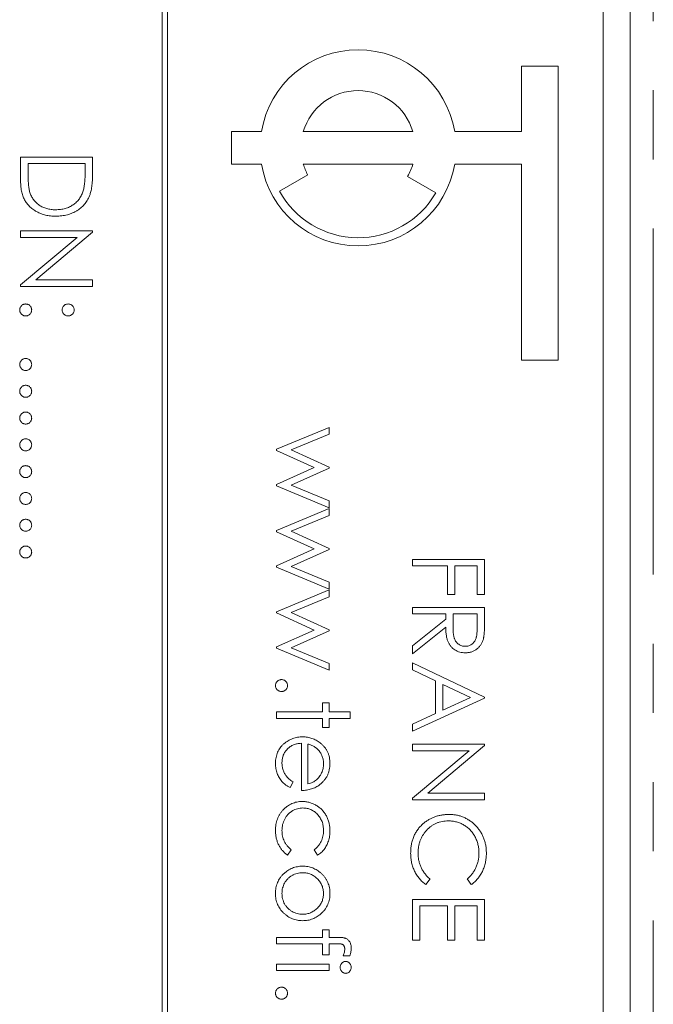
# Model space of a CAD drawing. Header units: millimetres. Extents: x -84 to 512, y -271 to 485.
# Tile 14 of 23: x 96 to 107, y 362 to 380. Entities that reach past the tile are written whole.
import ezdxf

# ---------------------------------------------------------------- set-up
doc = ezdxf.new("R2010")
doc.units = ezdxf.units.MM
doc.linetypes.add('PHANTOM', pattern=[12.7, 6.35, -1.27, 1.27, -1.27, 1.27, -1.27])

msp = doc.modelspace()

# ---------------------------------------------------------------- linework, layer by layer
at = {"color": 7, "linetype": 'Continuous', "lineweight": 15}
for p, q in [((107, 344.39), (107, 412.39)), ((98.4, 404.39), (98.4, 344.39)), ((98.5, 344.39), (98.5, 404.39)), ((106.5, 346.39), (106.5, 402.39)), ((105, 378.89), (105.675, 378.89)), ((105, 377.69), (105, 378.89)), ((105.675, 378.89), (105.675, 373.49)), ((99.675, 377.69), (100.225, 377.69)), ((99.675, 377.09), (99.675, 377.69)), ((100.994, 377.69), (103.006, 377.69)), ((103.775, 377.69), (105, 377.69)), ((95.8, 377.22), (97.123, 377.22)), ((95.8, 376.81), (95.8, 377.22)), ((96.987, 377.102), (95.936, 377.102)), ((95.936, 377.102), (95.936, 376.95)), ((96.987, 377.009), (96.987, 377.102)), ((97.123, 377.22), (97.123, 376.953)), ((100.225, 377.09), (99.675, 377.09)), ((103.006, 377.09), (100.994, 377.09)), ((105, 377.09), (103.775, 377.09)), ((105, 373.49), (105, 377.09)), ((101.074, 376.896), (100.554, 376.596)), ((102.909, 376.865), (103.429, 376.565)), ((95.8, 375.864), (97.123, 375.864)), ((95.8, 375.745), (95.8, 375.864)), ((97.123, 375.839), (96.082, 374.965)), ((97.123, 375.864), (97.123, 375.839)), ((95.8, 374.873), (96.839, 375.745)), ((96.839, 375.745), (95.8, 375.745)), ((96.082, 374.965), (97.123, 374.965)), ((97.123, 374.965), (97.123, 374.846)), ((95.8, 374.846), (95.8, 374.873)), ((97.123, 374.846), (95.8, 374.846)), ((105.675, 373.49), (105, 373.49)), ((100.5, 371.858), (101.467, 372.258)), ((101.467, 372.258), (101.467, 372.131)), ((101.467, 372.131), (100.771, 371.843)), ((100.5, 371.836), (100.5, 371.858)), ((101.195, 371.521), (100.5, 371.836)), ((100.771, 371.843), (101.467, 371.527)), ((100.5, 371.212), (101.195, 371.521)), ((101.467, 371.507), (100.771, 371.198)), ((101.467, 371.527), (101.467, 371.507)), ((100.5, 371.187), (100.5, 371.212)), ((101.467, 370.783), (100.5, 371.187)), ((100.771, 371.198), (101.467, 370.908)), ((100.5, 370.365), (101.467, 370.766)), ((101.467, 370.908), (101.467, 370.783)), ((101.467, 370.766), (101.467, 370.638)), ((101.467, 370.638), (100.771, 370.35)), ((100.5, 370.343), (100.5, 370.365)), ((101.195, 370.028), (100.5, 370.343)), ((100.771, 370.35), (101.467, 370.035)), ((100.5, 369.719), (101.195, 370.028)), ((101.467, 370.015), (100.771, 369.706)), ((101.467, 370.035), (101.467, 370.015)), ((103, 369.833), (104.323, 369.833)), ((103, 369.714), (103, 369.833)), ((104.323, 369.833), (104.323, 369.188)), ((100.5, 369.694), (100.5, 369.719)), ((101.467, 369.29), (100.5, 369.694)), ((100.771, 369.706), (101.467, 369.415)), ((103.644, 369.714), (103, 369.714)), ((103.644, 369.188), (103.644, 369.714)), ((103.78, 369.714), (103.78, 369.188)), ((104.187, 369.714), (103.78, 369.714)), ((104.187, 369.188), (104.187, 369.714)), ((101.467, 369.415), (101.467, 369.29)), ((100.5, 368.873), (101.467, 369.273)), ((101.467, 369.146), (100.771, 368.858)), ((101.467, 369.273), (101.467, 369.146)), ((103.78, 369.188), (103.644, 369.188)), ((104.323, 369.188), (104.187, 369.188)), ((103, 368.832), (103, 368.951)), ((103, 368.951), (104.323, 368.951)), ((104.323, 368.951), (104.323, 368.686)), ((100.5, 368.851), (100.5, 368.873)), ((101.195, 368.535), (100.5, 368.851)), ((100.771, 368.858), (101.467, 368.542)), ((103.611, 368.832), (103, 368.832)), ((103.611, 368.736), (103.611, 368.832)), ((103.746, 368.832), (103.744, 368.59)), ((104.187, 368.832), (103.746, 368.832)), ((104.187, 368.584), (104.187, 368.832)), ((103, 368.25), (103.611, 368.736)), ((103.611, 368.589), (103, 368.103)), ((100.5, 368.227), (101.195, 368.535)), ((101.467, 368.522), (100.771, 368.213)), ((101.467, 368.542), (101.467, 368.522)), ((100.5, 368.202), (100.5, 368.227)), ((100.771, 368.213), (101.467, 367.923)), ((103, 368.103), (103, 368.25)), ((101.467, 367.798), (100.5, 368.202)), ((101.467, 367.923), (101.467, 367.798)), ((103, 367.933), (104.323, 367.306)), ((103, 367.804), (103, 367.933)), ((103.424, 367.603), (103, 367.804)), ((103.424, 367.003), (103.424, 367.603)), ((104.065, 367.299), (103.56, 367.538)), ((103.56, 367.538), (103.56, 367.065)), ((104.323, 367.306), (104.323, 367.289)), ((101.348, 367.204), (101.467, 367.204)), ((101.348, 367.035), (101.348, 367.204)), ((101.467, 367.204), (101.467, 367.035)), ((104.323, 367.289), (103, 366.678)), ((103.56, 367.065), (104.065, 367.299)), ((100.5, 367.035), (101.348, 367.035)), ((100.5, 366.916), (100.5, 367.035)), ((101.467, 367.035), (101.857, 367.035)), ((101.857, 367.035), (101.857, 366.916)), ((103, 366.807), (103.424, 367.003)), ((101.348, 366.916), (100.5, 366.916)), ((101.348, 366.746), (101.348, 366.916)), ((101.467, 366.916), (101.467, 366.746)), ((101.857, 366.916), (101.467, 366.916)), ((103, 366.678), (103, 366.807)), ((101.467, 366.746), (101.348, 366.746)), ((100.958, 365.593), (100.958, 366.458)), ((101.077, 366.445), (101.077, 365.712)), ((103, 366.441), (104.323, 366.441)), ((103, 366.322), (103, 366.441)), ((104.323, 366.416), (103.282, 365.542)), ((104.323, 366.441), (104.323, 366.416)), ((104.039, 366.322), (103, 366.322)), ((103, 365.45), (104.039, 366.322)), ((100.805, 365.749), (100.75, 365.644)), ((103.282, 365.542), (104.323, 365.542)), ((104.323, 365.542), (104.323, 365.423)), ((103, 365.423), (103, 365.45)), ((104.323, 365.423), (103, 365.423)), ((100.771, 364.505), (100.706, 364.406)), ((101.257, 364.406), (101.195, 364.505)), ((103.322, 363.967), (103.244, 363.863)), ((104.08, 363.863), (104.001, 363.967)), ((103, 362.845), (103, 363.592)), ((103, 363.592), (104.323, 363.592)), ((104.323, 363.592), (104.323, 362.845)), ((103.136, 363.473), (103.136, 362.845)), ((103.644, 363.473), (103.136, 363.473)), ((103.644, 362.845), (103.644, 363.473)), ((103.78, 363.473), (103.78, 362.845)), ((104.187, 363.473), (103.78, 363.473)), ((104.187, 362.845), (104.187, 363.473)), ((101.348, 363.032), (101.467, 363.032)), ((101.348, 362.896), (101.348, 363.032)), ((101.467, 363.032), (101.467, 362.896)), ((100.5, 362.896), (101.348, 362.896)), ((100.5, 362.777), (100.5, 362.896)), ((101.467, 362.896), (101.621, 362.896)), ((103.136, 362.845), (103, 362.845)), ((103.78, 362.845), (103.644, 362.845)), ((104.323, 362.845), (104.187, 362.845)), ((101.348, 362.777), (100.5, 362.777)), ((101.348, 362.574), (101.348, 362.777)), ((101.467, 362.777), (101.467, 362.574)), ((101.601, 362.777), (101.467, 362.777)), ((101.467, 362.574), (101.348, 362.574)), ((101.849, 362.557), (101.725, 362.557)), ((100.5, 362.404), (101.467, 362.404)), ((100.5, 362.286), (100.5, 362.404)), ((101.467, 362.286), (100.5, 362.286)), ((101.467, 362.404), (101.467, 362.286))]:
    msp.add_line(p, q, dxfattribs=at)
at = {"color": 8, "linetype": 'PHANTOM', "lineweight": 0}
msp.add_line((107.424, 331.456), (107.424, 412.39), dxfattribs=at)
at = {"color": 7, "linetype": 'Continuous', "lineweight": 15}
for radius, start, end in [(1.8, 9.5941, 170.4059), (1.05, 16.6015, 163.3985), (1.8, 189.5941, 350.4059), (1.05, 196.6015, 208.0808), (1.05, 330, 343.3985), (1.65, 208.7788, 330)]:
    msp.add_arc((102, 377.39), radius, start, end, dxfattribs=at)
for points, knots in [([(95.936, 376.95), (95.936, 376.928), (95.936, 376.886), (95.938, 376.826), (95.94, 376.771), (95.944, 376.721), (95.949, 376.676), (95.954, 376.636), (95.961, 376.602), (95.967, 376.581), (95.969, 376.572)], [0, 0, 0, 0, 0.171901, 0.330628, 0.475549, 0.606746, 0.725024, 0.829742, 0.921323, 1, 1, 1, 1]), ([(96.95, 376.602), (96.953, 376.613), (96.96, 376.637), (96.967, 376.675), (96.973, 376.719), (96.978, 376.767), (96.982, 376.82), (96.985, 376.879), (96.987, 376.942), (96.987, 376.986), (96.987, 377.009)], [0, 0, 0, 0, 0.084319, 0.179285, 0.286583, 0.405111, 0.535593, 0.67819, 0.832976, 1, 1, 1, 1]), ([(97.123, 376.953), (97.123, 376.93), (97.122, 376.885), (97.12, 376.82), (97.117, 376.76), (97.111, 376.705), (97.105, 376.655), (97.097, 376.61), (97.087, 376.57), (97.079, 376.545), (97.075, 376.533)], [0, 0, 0, 0, 0.164289, 0.317406, 0.458844, 0.589367, 0.707831, 0.81577, 0.91288, 1, 1, 1, 1]), ([(96.445, 376.135), (96.428, 376.135), (96.396, 376.136), (96.349, 376.14), (96.303, 376.146), (96.258, 376.155), (96.215, 376.167), (96.173, 376.182), (96.133, 376.199), (96.095, 376.218), (96.059, 376.24), (96.024, 376.263), (95.993, 376.288), (95.964, 376.314), (95.937, 376.342), (95.912, 376.372), (95.891, 376.403), (95.871, 376.436), (95.854, 376.471), (95.839, 376.51), (95.827, 376.552), (95.817, 376.597), (95.809, 376.646), (95.804, 376.698), (95.8, 376.753), (95.8, 376.791), (95.8, 376.81)], [0, 0, 0, 0, 0.046081, 0.090807, 0.134295, 0.177024, 0.218823, 0.260244, 0.30108, 0.341614, 0.381583, 0.42012, 0.458075, 0.494738, 0.531195, 0.566934, 0.602713, 0.638327, 0.674853, 0.713467, 0.754442, 0.797815, 0.843989, 0.893072, 0.944963, 1, 1, 1, 1]), ([(95.969, 376.572), (95.974, 376.56), (95.982, 376.536), (95.997, 376.501), (96.015, 376.469), (96.036, 376.439), (96.059, 376.411), (96.084, 376.385), (96.111, 376.36), (96.141, 376.338), (96.173, 376.318), (96.207, 376.301), (96.242, 376.286), (96.28, 376.274), (96.319, 376.265), (96.359, 376.258), (96.402, 376.254), (96.43, 376.254), (96.445, 376.254)], [0, 0, 0, 0, 0.062415, 0.123338, 0.183125, 0.241783, 0.300579, 0.35968, 0.418882, 0.479531, 0.540851, 0.602303, 0.664463, 0.727806, 0.792895, 0.859672, 0.928464, 1, 1, 1, 1]), ([(96.445, 376.254), (96.46, 376.254), (96.491, 376.254), (96.535, 376.259), (96.578, 376.266), (96.62, 376.276), (96.659, 376.289), (96.697, 376.305), (96.733, 376.324), (96.767, 376.345), (96.799, 376.369), (96.829, 376.396), (96.856, 376.425), (96.88, 376.456), (96.902, 376.489), (96.921, 376.524), (96.937, 376.562), (96.946, 376.589), (96.95, 376.602)], [0, 0, 0, 0, 0.0701512, 0.1378126, 0.2032262, 0.2671741, 0.330024, 0.3917943, 0.4530844, 0.5143339, 0.575, 0.6348655, 0.6941163, 0.7534416, 0.8131258, 0.8740797, 0.936007, 1, 1, 1, 1]), ([(97.075, 376.533), (97.069, 376.518), (97.058, 376.488), (97.036, 376.445), (97.011, 376.404), (96.984, 376.366), (96.953, 376.331), (96.919, 376.298), (96.882, 376.268), (96.842, 376.24), (96.799, 376.215), (96.754, 376.194), (96.708, 376.176), (96.659, 376.161), (96.608, 376.149), (96.555, 376.141), (96.501, 376.136), (96.464, 376.135), (96.445, 376.135)], [0, 0, 0, 0, 0.061545, 0.121694, 0.181155, 0.239875, 0.298702, 0.357647, 0.417605, 0.478494, 0.540407, 0.602345, 0.665004, 0.728559, 0.793651, 0.860534, 0.929236, 1, 1, 1, 1]), ([(95.783, 374.413), (95.783, 374.421), (95.784, 374.435), (95.791, 374.456), (95.801, 374.475), (95.815, 374.492), (95.832, 374.506), (95.851, 374.516), (95.872, 374.522), (95.886, 374.523), (95.893, 374.524)], [0, 0, 0, 0, 0.1277566, 0.2494144, 0.3727965, 0.5001113, 0.6286099, 0.7506434, 0.8737684, 1, 1, 1, 1]), ([(95.893, 374.303), (95.886, 374.304), (95.872, 374.305), (95.851, 374.31), (95.832, 374.321), (95.815, 374.335), (95.801, 374.352), (95.791, 374.371), (95.784, 374.392), (95.783, 374.406), (95.783, 374.413)], [0, 0, 0, 0, 0.126178, 0.248821, 0.37154, 0.499984, 0.627244, 0.749226, 0.872298, 1, 1, 1, 1]), ([(95.893, 374.524), (95.901, 374.523), (95.915, 374.522), (95.936, 374.516), (95.955, 374.506), (95.972, 374.492), (95.986, 374.475), (95.996, 374.456), (96.002, 374.435), (96.003, 374.421), (96.004, 374.413)], [0, 0, 0, 0, 0.129097, 0.252046, 0.373905, 0.501038, 0.628171, 0.751376, 0.872426, 1, 1, 1, 1]), ([(96.004, 374.413), (96.003, 374.406), (96.002, 374.392), (95.996, 374.371), (95.986, 374.352), (95.972, 374.335), (95.955, 374.321), (95.936, 374.31), (95.915, 374.304), (95.901, 374.304), (95.893, 374.303)], [0, 0, 0, 0, 0.127519, 0.249986, 0.371792, 0.49887, 0.625948, 0.748492, 0.870959, 1, 1, 1, 1]), ([(96.563, 374.413), (96.564, 374.421), (96.564, 374.435), (96.571, 374.456), (96.581, 374.475), (96.595, 374.492), (96.612, 374.506), (96.631, 374.516), (96.651, 374.522), (96.666, 374.523), (96.673, 374.524)], [0, 0, 0, 0, 0.127574, 0.248624, 0.371829, 0.498962, 0.626095, 0.747954, 0.870903, 1, 1, 1, 1]), ([(96.673, 374.303), (96.666, 374.304), (96.651, 374.304), (96.63, 374.31), (96.612, 374.321), (96.595, 374.335), (96.581, 374.352), (96.57, 374.371), (96.565, 374.392), (96.564, 374.406), (96.563, 374.413)], [0, 0, 0, 0, 0.129041, 0.251508, 0.374052, 0.50113, 0.628208, 0.750014, 0.872481, 1, 1, 1, 1]), ([(96.673, 374.524), (96.681, 374.523), (96.695, 374.522), (96.716, 374.516), (96.735, 374.506), (96.752, 374.492), (96.766, 374.475), (96.776, 374.456), (96.783, 374.435), (96.783, 374.421), (96.784, 374.413)], [0, 0, 0, 0, 0.126257, 0.249407, 0.371465, 0.498805, 0.627129, 0.750535, 0.872218, 1, 1, 1, 1]), ([(96.784, 374.413), (96.783, 374.406), (96.782, 374.392), (96.777, 374.371), (96.766, 374.352), (96.752, 374.335), (96.735, 374.321), (96.716, 374.31), (96.695, 374.304), (96.681, 374.304), (96.673, 374.303)], [0, 0, 0, 0, 0.127519, 0.249986, 0.371792, 0.49887, 0.625948, 0.748492, 0.870959, 1, 1, 1, 1]), ([(95.783, 373.413), (95.783, 373.42), (95.784, 373.435), (95.791, 373.455), (95.801, 373.474), (95.815, 373.491), (95.832, 373.505), (95.851, 373.515), (95.872, 373.522), (95.886, 373.523), (95.893, 373.523)], [0, 0, 0, 0, 0.1277566, 0.2494144, 0.3727965, 0.5001113, 0.6286099, 0.7506434, 0.8737684, 1, 1, 1, 1]), ([(95.893, 373.523), (95.901, 373.523), (95.915, 373.522), (95.936, 373.515), (95.955, 373.505), (95.972, 373.491), (95.986, 373.474), (95.996, 373.455), (96.002, 373.435), (96.003, 373.42), (96.004, 373.413)], [0, 0, 0, 0, 0.129097, 0.252046, 0.373905, 0.501038, 0.628171, 0.751376, 0.872426, 1, 1, 1, 1]), ([(95.893, 373.303), (95.886, 373.303), (95.872, 373.304), (95.851, 373.31), (95.832, 373.321), (95.815, 373.334), (95.801, 373.351), (95.791, 373.37), (95.784, 373.391), (95.783, 373.405), (95.783, 373.413)], [0, 0, 0, 0, 0.126178, 0.248821, 0.37154, 0.499984, 0.627244, 0.749226, 0.872298, 1, 1, 1, 1]), ([(96.004, 373.413), (96.003, 373.405), (96.002, 373.391), (95.996, 373.37), (95.986, 373.351), (95.972, 373.334), (95.955, 373.32), (95.936, 373.31), (95.915, 373.304), (95.901, 373.303), (95.893, 373.303)], [0, 0, 0, 0, 0.127519, 0.249986, 0.371792, 0.49887, 0.625948, 0.748492, 0.870959, 1, 1, 1, 1]), ([(95.783, 372.921), (95.783, 372.928), (95.784, 372.943), (95.791, 372.963), (95.801, 372.982), (95.815, 372.999), (95.832, 373.013), (95.851, 373.024), (95.872, 373.03), (95.886, 373.031), (95.893, 373.031)], [0, 0, 0, 0, 0.1277566, 0.2494144, 0.3727965, 0.5001113, 0.6286099, 0.7506434, 0.8737684, 1, 1, 1, 1]), ([(95.893, 372.811), (95.886, 372.811), (95.872, 372.812), (95.851, 372.818), (95.832, 372.829), (95.815, 372.842), (95.801, 372.859), (95.791, 372.878), (95.784, 372.899), (95.783, 372.914), (95.783, 372.921)], [0, 0, 0, 0, 0.126178, 0.248821, 0.37154, 0.499984, 0.627244, 0.749226, 0.872298, 1, 1, 1, 1]), ([(95.893, 373.031), (95.901, 373.031), (95.915, 373.03), (95.936, 373.024), (95.955, 373.013), (95.972, 372.999), (95.986, 372.982), (95.996, 372.963), (96.002, 372.943), (96.003, 372.928), (96.004, 372.921)], [0, 0, 0, 0, 0.129097, 0.252046, 0.373905, 0.501038, 0.628171, 0.751376, 0.872426, 1, 1, 1, 1]), ([(96.004, 372.921), (96.003, 372.914), (96.002, 372.899), (95.996, 372.878), (95.986, 372.859), (95.972, 372.842), (95.955, 372.829), (95.936, 372.818), (95.915, 372.812), (95.901, 372.811), (95.893, 372.811)], [0, 0, 0, 0, 0.127519, 0.249986, 0.371792, 0.49887, 0.625948, 0.748492, 0.870959, 1, 1, 1, 1]), ([(95.783, 372.429), (95.783, 372.436), (95.784, 372.451), (95.791, 372.472), (95.801, 372.491), (95.815, 372.508), (95.832, 372.521), (95.851, 372.532), (95.872, 372.538), (95.886, 372.539), (95.893, 372.539)], [0, 0, 0, 0, 0.1277566, 0.2494144, 0.3727965, 0.5001113, 0.6286099, 0.7506434, 0.8737684, 1, 1, 1, 1]), ([(95.893, 372.319), (95.886, 372.319), (95.872, 372.32), (95.851, 372.326), (95.832, 372.337), (95.815, 372.351), (95.801, 372.367), (95.791, 372.386), (95.784, 372.407), (95.783, 372.422), (95.783, 372.429)], [0, 0, 0, 0, 0.126178, 0.248821, 0.37154, 0.499984, 0.627244, 0.749226, 0.872298, 1, 1, 1, 1]), ([(95.893, 372.539), (95.901, 372.539), (95.915, 372.538), (95.936, 372.532), (95.955, 372.521), (95.972, 372.507), (95.986, 372.491), (95.996, 372.472), (96.002, 372.451), (96.003, 372.436), (96.004, 372.429)], [0, 0, 0, 0, 0.129097, 0.252046, 0.373905, 0.501038, 0.628171, 0.751376, 0.872426, 1, 1, 1, 1]), ([(96.004, 372.429), (96.003, 372.422), (96.002, 372.407), (95.996, 372.386), (95.986, 372.367), (95.972, 372.351), (95.955, 372.337), (95.936, 372.326), (95.915, 372.32), (95.901, 372.319), (95.893, 372.319)], [0, 0, 0, 0, 0.127519, 0.249986, 0.371792, 0.49887, 0.625948, 0.748492, 0.870959, 1, 1, 1, 1]), ([(95.783, 371.937), (95.783, 371.945), (95.784, 371.959), (95.791, 371.98), (95.801, 371.999), (95.815, 372.016), (95.832, 372.029), (95.851, 372.04), (95.872, 372.046), (95.886, 372.047), (95.893, 372.047)], [0, 0, 0, 0, 0.1277566, 0.2494144, 0.3727965, 0.5001113, 0.6286099, 0.7506434, 0.8737684, 1, 1, 1, 1]), ([(95.893, 372.047), (95.901, 372.047), (95.915, 372.046), (95.936, 372.04), (95.955, 372.03), (95.972, 372.016), (95.986, 371.999), (95.996, 371.98), (96.002, 371.959), (96.003, 371.945), (96.004, 371.937)], [0, 0, 0, 0, 0.129097, 0.252046, 0.373905, 0.501038, 0.628171, 0.751376, 0.872426, 1, 1, 1, 1]), ([(95.893, 371.827), (95.886, 371.827), (95.872, 371.828), (95.851, 371.834), (95.832, 371.845), (95.815, 371.859), (95.801, 371.876), (95.791, 371.895), (95.784, 371.915), (95.783, 371.93), (95.783, 371.937)], [0, 0, 0, 0, 0.126178, 0.248821, 0.37154, 0.499984, 0.627244, 0.749226, 0.872298, 1, 1, 1, 1]), ([(96.004, 371.937), (96.003, 371.93), (96.002, 371.915), (95.996, 371.895), (95.986, 371.876), (95.972, 371.859), (95.955, 371.845), (95.936, 371.834), (95.915, 371.828), (95.901, 371.827), (95.893, 371.827)], [0, 0, 0, 0, 0.127519, 0.249986, 0.371792, 0.49887, 0.625948, 0.748492, 0.870959, 1, 1, 1, 1]), ([(95.783, 371.445), (95.783, 371.453), (95.784, 371.467), (95.791, 371.488), (95.801, 371.507), (95.815, 371.524), (95.832, 371.538), (95.851, 371.548), (95.872, 371.554), (95.886, 371.555), (95.893, 371.556)], [0, 0, 0, 0, 0.1277566, 0.2494144, 0.3727965, 0.5001113, 0.6286099, 0.7506434, 0.8737684, 1, 1, 1, 1]), ([(95.893, 371.556), (95.901, 371.555), (95.915, 371.554), (95.936, 371.548), (95.955, 371.538), (95.972, 371.524), (95.986, 371.507), (95.996, 371.488), (96.002, 371.467), (96.003, 371.453), (96.004, 371.445)], [0, 0, 0, 0, 0.129097, 0.252046, 0.373905, 0.501038, 0.628171, 0.751376, 0.872426, 1, 1, 1, 1]), ([(95.893, 371.335), (95.886, 371.336), (95.872, 371.336), (95.851, 371.342), (95.832, 371.353), (95.815, 371.367), (95.801, 371.384), (95.791, 371.403), (95.784, 371.423), (95.783, 371.438), (95.783, 371.445)], [0, 0, 0, 0, 0.126178, 0.248821, 0.37154, 0.499984, 0.627244, 0.749226, 0.872298, 1, 1, 1, 1]), ([(96.004, 371.445), (96.003, 371.438), (96.002, 371.424), (95.996, 371.403), (95.986, 371.384), (95.972, 371.367), (95.955, 371.353), (95.936, 371.342), (95.915, 371.336), (95.901, 371.336), (95.893, 371.335)], [0, 0, 0, 0, 0.127519, 0.249986, 0.371792, 0.49887, 0.625948, 0.748492, 0.870959, 1, 1, 1, 1]), ([(95.783, 370.954), (95.783, 370.961), (95.784, 370.975), (95.791, 370.996), (95.801, 371.015), (95.815, 371.032), (95.832, 371.046), (95.851, 371.056), (95.872, 371.063), (95.886, 371.063), (95.893, 371.064)], [0, 0, 0, 0, 0.1277566, 0.2494144, 0.3727965, 0.5001113, 0.6286099, 0.7506434, 0.8737684, 1, 1, 1, 1]), ([(95.893, 370.843), (95.886, 370.844), (95.872, 370.845), (95.851, 370.85), (95.832, 370.861), (95.815, 370.875), (95.801, 370.892), (95.791, 370.911), (95.784, 370.932), (95.783, 370.946), (95.783, 370.954)], [0, 0, 0, 0, 0.126178, 0.248821, 0.37154, 0.499984, 0.627244, 0.749226, 0.872298, 1, 1, 1, 1]), ([(95.893, 371.064), (95.901, 371.063), (95.915, 371.063), (95.936, 371.056), (95.955, 371.046), (95.972, 371.032), (95.986, 371.015), (95.996, 370.996), (96.002, 370.975), (96.003, 370.961), (96.004, 370.954)], [0, 0, 0, 0, 0.129097, 0.252046, 0.373905, 0.501038, 0.628171, 0.751376, 0.872426, 1, 1, 1, 1]), ([(96.004, 370.954), (96.003, 370.946), (96.002, 370.932), (95.996, 370.911), (95.986, 370.892), (95.972, 370.875), (95.955, 370.861), (95.936, 370.85), (95.915, 370.845), (95.901, 370.844), (95.893, 370.843)], [0, 0, 0, 0, 0.127519, 0.249986, 0.371792, 0.49887, 0.625948, 0.748492, 0.870959, 1, 1, 1, 1]), ([(95.783, 370.462), (95.783, 370.469), (95.784, 370.483), (95.791, 370.504), (95.801, 370.523), (95.815, 370.54), (95.832, 370.554), (95.851, 370.564), (95.872, 370.571), (95.886, 370.571), (95.893, 370.572)], [0, 0, 0, 0, 0.1277566, 0.2494144, 0.3727965, 0.5001113, 0.6286099, 0.7506434, 0.8737684, 1, 1, 1, 1]), ([(95.893, 370.572), (95.901, 370.571), (95.915, 370.571), (95.936, 370.564), (95.955, 370.554), (95.972, 370.54), (95.986, 370.523), (95.996, 370.504), (96.002, 370.483), (96.003, 370.469), (96.004, 370.462)], [0, 0, 0, 0, 0.129097, 0.252046, 0.373905, 0.501038, 0.628171, 0.751376, 0.872426, 1, 1, 1, 1]), ([(95.893, 370.351), (95.886, 370.352), (95.872, 370.353), (95.851, 370.359), (95.832, 370.369), (95.815, 370.383), (95.801, 370.4), (95.791, 370.419), (95.784, 370.44), (95.783, 370.454), (95.783, 370.462)], [0, 0, 0, 0, 0.126178, 0.248821, 0.37154, 0.499984, 0.627244, 0.749226, 0.872298, 1, 1, 1, 1]), ([(96.004, 370.462), (96.003, 370.454), (96.002, 370.44), (95.996, 370.419), (95.986, 370.4), (95.972, 370.383), (95.955, 370.369), (95.936, 370.359), (95.915, 370.353), (95.901, 370.352), (95.893, 370.351)], [0, 0, 0, 0, 0.127519, 0.249986, 0.371792, 0.49887, 0.625948, 0.748492, 0.870959, 1, 1, 1, 1]), ([(95.783, 369.97), (95.783, 369.977), (95.784, 369.992), (95.791, 370.012), (95.801, 370.031), (95.815, 370.048), (95.832, 370.062), (95.851, 370.073), (95.872, 370.079), (95.886, 370.08), (95.893, 370.08)], [0, 0, 0, 0, 0.1277566, 0.2494144, 0.3727965, 0.5001113, 0.6286099, 0.7506434, 0.8737684, 1, 1, 1, 1]), ([(95.893, 370.08), (95.901, 370.08), (95.915, 370.079), (95.936, 370.073), (95.955, 370.062), (95.972, 370.048), (95.986, 370.031), (95.996, 370.012), (96.002, 369.992), (96.003, 369.977), (96.004, 369.97)], [0, 0, 0, 0, 0.129097, 0.252046, 0.373905, 0.501038, 0.628171, 0.751376, 0.872426, 1, 1, 1, 1]), ([(95.893, 369.86), (95.886, 369.86), (95.872, 369.861), (95.851, 369.867), (95.832, 369.878), (95.815, 369.891), (95.801, 369.908), (95.791, 369.927), (95.784, 369.948), (95.783, 369.962), (95.783, 369.97)], [0, 0, 0, 0, 0.126178, 0.248821, 0.37154, 0.499984, 0.627244, 0.749226, 0.872298, 1, 1, 1, 1]), ([(96.004, 369.97), (96.003, 369.962), (96.002, 369.948), (95.996, 369.927), (95.986, 369.908), (95.972, 369.891), (95.955, 369.878), (95.936, 369.867), (95.915, 369.861), (95.901, 369.86), (95.893, 369.86)], [0, 0, 0, 0, 0.127519, 0.249986, 0.371792, 0.49887, 0.625948, 0.748492, 0.870959, 1, 1, 1, 1]), ([(103.969, 368.12), (103.952, 368.121), (103.917, 368.122), (103.867, 368.132), (103.821, 368.148), (103.777, 368.171), (103.739, 368.2), (103.704, 368.235), (103.676, 368.276), (103.656, 368.314), (103.643, 368.347), (103.634, 368.375), (103.627, 368.405), (103.621, 368.437), (103.617, 368.472), (103.613, 368.509), (103.611, 368.548), (103.611, 368.575), (103.611, 368.589)], [0, 0, 0, 0, 0.0787802, 0.1537206, 0.2267135, 0.2991912, 0.37119, 0.4430064, 0.5166892, 0.5932172, 0.6338729, 0.6769891, 0.7228995, 0.7719586, 0.8242113, 0.8793787, 0.9379481, 1, 1, 1, 1]), ([(103.744, 368.59), (103.744, 368.579), (103.744, 368.557), (103.746, 368.525), (103.748, 368.496), (103.75, 368.468), (103.754, 368.443), (103.758, 368.421), (103.763, 368.4), (103.77, 368.377), (103.783, 368.35), (103.8, 368.321), (103.822, 368.297), (103.848, 368.276), (103.875, 368.259), (103.905, 368.247), (103.937, 368.24), (103.958, 368.239), (103.969, 368.239)], [0, 0, 0, 0, 0.071668, 0.138913, 0.201185, 0.259124, 0.312255, 0.360682, 0.405086, 0.445102, 0.518778, 0.589462, 0.658462, 0.727283, 0.796322, 0.863175, 0.930949, 1, 1, 1, 1]), ([(103.969, 368.239), (103.98, 368.239), (104.001, 368.24), (104.032, 368.247), (104.061, 368.26), (104.088, 368.277), (104.113, 368.297), (104.134, 368.321), (104.152, 368.348), (104.163, 368.373), (104.17, 368.395), (104.175, 368.415), (104.179, 368.437), (104.182, 368.461), (104.184, 368.488), (104.186, 368.518), (104.187, 368.55), (104.187, 368.573), (104.187, 368.584)], [0, 0, 0, 0, 0.0688143, 0.1363648, 0.2040194, 0.2730637, 0.3429133, 0.4109654, 0.4791688, 0.549308, 0.5876516, 0.6306467, 0.6788788, 0.7319343, 0.7911114, 0.8552832, 0.9250859, 1, 1, 1, 1]), ([(104.323, 368.686), (104.323, 368.669), (104.323, 368.635), (104.322, 368.586), (104.32, 368.542), (104.319, 368.502), (104.316, 368.467), (104.313, 368.436), (104.31, 368.41), (104.306, 368.394), (104.305, 368.387)], [0, 0, 0, 0, 0.176258, 0.338434, 0.484822, 0.617158, 0.734698, 0.837385, 0.926372, 1, 1, 1, 1]), ([(104.305, 368.387), (104.303, 368.377), (104.298, 368.358), (104.288, 368.33), (104.276, 368.304), (104.263, 368.279), (104.247, 368.256), (104.229, 368.234), (104.21, 368.213), (104.188, 368.194), (104.166, 368.176), (104.141, 368.161), (104.116, 368.148), (104.089, 368.138), (104.061, 368.13), (104.031, 368.124), (104.001, 368.121), (103.98, 368.12), (103.969, 368.12)], [0, 0, 0, 0, 0.064217, 0.127064, 0.188745, 0.249132, 0.309453, 0.369827, 0.43065, 0.492352, 0.554072, 0.61569, 0.676798, 0.738439, 0.801317, 0.865185, 0.931641, 1, 1, 1, 1]), ([(100.483, 367.518), (100.483, 367.525), (100.484, 367.54), (100.491, 367.56), (100.501, 367.579), (100.515, 367.596), (100.532, 367.61), (100.551, 367.621), (100.572, 367.627), (100.586, 367.628), (100.593, 367.628)], [0, 0, 0, 0, 0.1277566, 0.2494144, 0.3727965, 0.5001113, 0.6286099, 0.7506434, 0.8737684, 1, 1, 1, 1]), ([(100.593, 367.408), (100.586, 367.408), (100.572, 367.409), (100.551, 367.415), (100.532, 367.426), (100.515, 367.439), (100.501, 367.456), (100.491, 367.475), (100.484, 367.496), (100.483, 367.51), (100.483, 367.518)], [0, 0, 0, 0, 0.126178, 0.248821, 0.37154, 0.499984, 0.627244, 0.749226, 0.872298, 1, 1, 1, 1]), ([(100.593, 367.628), (100.601, 367.628), (100.615, 367.627), (100.636, 367.621), (100.655, 367.61), (100.672, 367.596), (100.686, 367.579), (100.696, 367.56), (100.702, 367.54), (100.703, 367.525), (100.704, 367.518)], [0, 0, 0, 0, 0.129097, 0.252046, 0.373905, 0.501038, 0.628171, 0.751376, 0.872426, 1, 1, 1, 1]), ([(100.704, 367.518), (100.703, 367.51), (100.702, 367.496), (100.696, 367.475), (100.686, 367.456), (100.672, 367.439), (100.655, 367.426), (100.636, 367.415), (100.615, 367.409), (100.601, 367.408), (100.593, 367.408)], [0, 0, 0, 0, 0.127519, 0.249986, 0.371792, 0.49887, 0.625948, 0.748492, 0.870959, 1, 1, 1, 1]), ([(100.483, 366.09), (100.483, 366.109), (100.484, 366.145), (100.492, 366.198), (100.504, 366.247), (100.52, 366.294), (100.542, 366.337), (100.568, 366.378), (100.599, 366.415), (100.635, 366.448), (100.674, 366.478), (100.714, 366.505), (100.755, 366.527), (100.798, 366.545), (100.842, 366.559), (100.887, 366.569), (100.933, 366.575), (100.965, 366.576), (100.981, 366.577)], [0, 0, 0, 0, 0.071579, 0.139629, 0.204797, 0.268135, 0.329814, 0.391301, 0.453434, 0.516552, 0.579631, 0.641119, 0.701294, 0.76081, 0.819932, 0.87892, 0.938983, 1, 1, 1, 1]), ([(100.958, 366.458), (100.945, 366.457), (100.92, 366.456), (100.883, 366.451), (100.849, 366.442), (100.816, 366.431), (100.784, 366.416), (100.755, 366.399), (100.727, 366.378), (100.701, 366.354), (100.678, 366.328), (100.658, 366.301), (100.64, 366.272), (100.626, 366.242), (100.615, 366.209), (100.608, 366.176), (100.603, 366.141), (100.602, 366.117), (100.602, 366.105)], [0, 0, 0, 0, 0.068385, 0.134476, 0.198391, 0.260753, 0.321829, 0.383037, 0.444653, 0.507398, 0.569825, 0.630778, 0.690929, 0.750945, 0.811049, 0.872331, 0.935004, 1, 1, 1, 1]), ([(100.981, 366.577), (100.996, 366.576), (101.025, 366.575), (101.069, 366.57), (101.111, 366.562), (101.152, 366.549), (101.192, 366.534), (101.231, 366.514), (101.268, 366.492), (101.292, 366.474), (101.304, 366.465)], [0, 0, 0, 0, 0.128045, 0.253768, 0.377428, 0.500551, 0.623296, 0.746578, 0.872348, 1, 1, 1, 1]), ([(101.274, 366.33), (101.269, 366.337), (101.257, 366.349), (101.237, 366.367), (101.216, 366.383), (101.192, 366.398), (101.166, 366.411), (101.138, 366.424), (101.108, 366.436), (101.087, 366.442), (101.077, 366.445)], [0, 0, 0, 0, 0.109984, 0.22258, 0.3385, 0.458709, 0.585535, 0.717518, 0.854667, 1, 1, 1, 1]), ([(101.304, 366.465), (101.318, 366.453), (101.346, 366.43), (101.383, 366.39), (101.414, 366.347), (101.44, 366.301), (101.459, 366.251), (101.474, 366.199), (101.482, 366.144), (101.483, 366.107), (101.484, 366.087)], [0, 0, 0, 0, 0.128835, 0.253589, 0.374643, 0.49534, 0.616325, 0.739759, 0.866842, 1, 1, 1, 1]), ([(101.365, 366.081), (101.365, 366.093), (101.364, 366.117), (101.36, 366.151), (101.353, 366.184), (101.343, 366.216), (101.33, 366.247), (101.315, 366.276), (101.296, 366.304), (101.282, 366.322), (101.274, 366.33)], [0, 0, 0, 0, 0.131092, 0.259141, 0.384162, 0.505992, 0.629098, 0.750669, 0.874039, 1, 1, 1, 1]), ([(100.75, 365.644), (100.735, 365.652), (100.706, 365.668), (100.666, 365.697), (100.63, 365.726), (100.599, 365.758), (100.572, 365.792), (100.549, 365.828), (100.529, 365.866), (100.512, 365.906), (100.499, 365.948), (100.49, 365.993), (100.484, 366.041), (100.483, 366.074), (100.483, 366.09)], [0, 0, 0, 0, 0.09337, 0.181661, 0.265874, 0.346355, 0.4246, 0.501903, 0.579992, 0.658443, 0.738672, 0.821894, 0.908801, 1, 1, 1, 1]), ([(100.602, 366.105), (100.602, 366.093), (100.602, 366.07), (100.607, 366.035), (100.614, 366), (100.624, 365.967), (100.636, 365.934), (100.65, 365.904), (100.666, 365.877), (100.684, 365.851), (100.707, 365.826), (100.734, 365.801), (100.767, 365.775), (100.792, 365.758), (100.805, 365.749)], [0, 0, 0, 0, 0.082592, 0.163879, 0.245659, 0.327726, 0.40861, 0.485749, 0.559169, 0.630268, 0.705306, 0.792065, 0.889796, 1, 1, 1, 1]), ([(101.077, 365.712), (101.092, 365.716), (101.123, 365.724), (101.165, 365.742), (101.202, 365.761), (101.234, 365.785), (101.263, 365.811), (101.288, 365.842), (101.311, 365.876), (101.33, 365.914), (101.346, 365.953), (101.357, 365.995), (101.364, 366.038), (101.365, 366.067), (101.365, 366.081)], [0, 0, 0, 0, 0.09624, 0.185231, 0.267501, 0.3444, 0.419595, 0.496891, 0.576638, 0.660268, 0.745387, 0.83004, 0.914474, 1, 1, 1, 1]), ([(101.484, 366.087), (101.483, 366.068), (101.482, 366.029), (101.473, 365.972), (101.458, 365.918), (101.437, 365.868), (101.41, 365.82), (101.377, 365.776), (101.338, 365.735), (101.309, 365.71), (101.293, 365.698)], [0, 0, 0, 0, 0.1320402, 0.2590328, 0.3818798, 0.5022584, 0.6227522, 0.7447426, 0.8701089, 1, 1, 1, 1]), ([(101.293, 365.698), (101.282, 365.69), (101.259, 365.673), (101.222, 365.652), (101.183, 365.634), (101.142, 365.62), (101.099, 365.608), (101.054, 365.599), (101.007, 365.594), (100.974, 365.593), (100.958, 365.593)], [0, 0, 0, 0, 0.1185218, 0.2362548, 0.3561744, 0.4772497, 0.6015399, 0.7296184, 0.8621583, 1, 1, 1, 1]), ([(100.483, 364.858), (100.483, 364.877), (100.484, 364.913), (100.491, 364.967), (100.502, 365.019), (100.518, 365.068), (100.538, 365.114), (100.563, 365.158), (100.592, 365.2), (100.626, 365.239), (100.662, 365.274), (100.701, 365.305), (100.742, 365.331), (100.785, 365.352), (100.83, 365.369), (100.877, 365.381), (100.925, 365.388), (100.959, 365.389), (100.975, 365.389)], [0, 0, 0, 0, 0.069559, 0.136335, 0.201096, 0.26445, 0.327005, 0.389391, 0.451976, 0.51567, 0.578973, 0.640167, 0.69974, 0.758685, 0.81782, 0.876984, 0.937634, 1, 1, 1, 1]), ([(100.975, 365.389), (100.987, 365.389), (101.01, 365.389), (101.043, 365.385), (101.076, 365.38), (101.109, 365.372), (101.141, 365.362), (101.172, 365.35), (101.203, 365.336), (101.232, 365.319), (101.261, 365.301), (101.288, 365.28), (101.314, 365.259), (101.338, 365.235), (101.36, 365.21), (101.381, 365.183), (101.4, 365.155), (101.418, 365.125), (101.433, 365.093), (101.447, 365.061), (101.458, 365.028), (101.467, 364.994), (101.475, 364.959), (101.48, 364.923), (101.483, 364.886), (101.484, 364.861), (101.484, 364.848)], [0, 0, 0, 0, 0.041291, 0.082136, 0.122636, 0.162831, 0.203007, 0.243526, 0.284173, 0.32541, 0.366855, 0.407551, 0.448187, 0.488683, 0.529015, 0.569843, 0.61137, 0.653238, 0.695446, 0.737751, 0.780043, 0.822807, 0.865978, 0.909595, 0.954231, 1, 1, 1, 1]), ([(100.986, 365.271), (100.969, 365.27), (100.935, 365.269), (100.886, 365.258), (100.838, 365.241), (100.792, 365.218), (100.749, 365.188), (100.711, 365.153), (100.678, 365.113), (100.651, 365.068), (100.629, 365.019), (100.613, 364.968), (100.604, 364.913), (100.602, 364.875), (100.602, 364.856)], [0, 0, 0, 0, 0.080525, 0.159965, 0.240321, 0.322529, 0.405024, 0.486597, 0.567865, 0.651333, 0.736238, 0.821529, 0.909005, 1, 1, 1, 1]), ([(101.365, 364.857), (101.365, 364.871), (101.364, 364.9), (101.359, 364.942), (101.35, 364.982), (101.338, 365.02), (101.322, 365.056), (101.303, 365.09), (101.281, 365.123), (101.255, 365.153), (101.227, 365.181), (101.197, 365.205), (101.165, 365.225), (101.132, 365.242), (101.098, 365.255), (101.062, 365.264), (101.024, 365.27), (100.999, 365.27), (100.986, 365.271)], [0, 0, 0, 0, 0.069522, 0.136921, 0.201969, 0.265462, 0.328248, 0.390817, 0.45355, 0.517542, 0.580738, 0.641922, 0.701597, 0.760313, 0.818757, 0.877718, 0.938094, 1, 1, 1, 1]), ([(103.197, 364.984), (103.214, 364.998), (103.247, 365.024), (103.3, 365.058), (103.355, 365.087), (103.413, 365.111), (103.473, 365.129), (103.536, 365.142), (103.602, 365.15), (103.647, 365.151), (103.669, 365.152)], [0, 0, 0, 0, 0.124329, 0.247156, 0.36878, 0.490734, 0.613614, 0.738958, 0.867311, 1, 1, 1, 1]), ([(103.669, 365.152), (103.693, 365.151), (103.74, 365.15), (103.808, 365.14), (103.874, 365.125), (103.937, 365.102), (103.997, 365.074), (104.054, 365.038), (104.109, 364.997), (104.159, 364.95), (104.205, 364.898), (104.246, 364.842), (104.28, 364.783), (104.308, 364.72), (104.33, 364.655), (104.346, 364.586), (104.355, 364.514), (104.356, 364.465), (104.357, 364.44)], [0, 0, 0, 0, 0.064558, 0.127014, 0.187955, 0.248014, 0.307748, 0.368235, 0.42947, 0.492743, 0.556258, 0.618217, 0.679655, 0.741246, 0.803415, 0.866815, 0.932328, 1, 1, 1, 1]), ([(102.966, 364.438), (102.966, 364.453), (102.966, 364.481), (102.97, 364.522), (102.974, 364.563), (102.98, 364.602), (102.988, 364.64), (102.998, 364.677), (103.01, 364.713), (103.024, 364.748), (103.039, 364.781), (103.056, 364.814), (103.075, 364.845), (103.096, 364.875), (103.119, 364.904), (103.143, 364.932), (103.169, 364.959), (103.188, 364.976), (103.197, 364.984)], [0, 0, 0, 0, 0.069663, 0.13775, 0.203917, 0.26878, 0.332414, 0.394754, 0.45618, 0.516996, 0.577396, 0.637198, 0.696999, 0.756756, 0.816554, 0.876948, 0.938132, 1, 1, 1, 1]), ([(103.66, 365.033), (103.641, 365.033), (103.602, 365.032), (103.546, 365.023), (103.492, 365.011), (103.441, 364.992), (103.392, 364.968), (103.346, 364.939), (103.302, 364.905), (103.261, 364.865), (103.224, 364.822), (103.191, 364.775), (103.163, 364.726), (103.141, 364.674), (103.123, 364.619), (103.111, 364.562), (103.103, 364.501), (103.102, 364.46), (103.102, 364.439)], [0, 0, 0, 0, 0.064323, 0.12629, 0.186726, 0.246146, 0.305576, 0.365429, 0.426326, 0.48884, 0.551725, 0.613919, 0.675484, 0.737334, 0.800229, 0.864502, 0.931041, 1, 1, 1, 1]), ([(104.221, 364.447), (104.221, 364.461), (104.221, 364.487), (104.217, 364.526), (104.211, 364.565), (104.203, 364.602), (104.192, 364.639), (104.179, 364.676), (104.164, 364.711), (104.147, 364.746), (104.127, 364.779), (104.106, 364.81), (104.083, 364.84), (104.059, 364.867), (104.033, 364.893), (104.005, 364.917), (103.975, 364.938), (103.945, 364.958), (103.913, 364.976), (103.879, 364.991), (103.845, 365.004), (103.81, 365.015), (103.774, 365.023), (103.737, 365.029), (103.699, 365.033), (103.673, 365.033), (103.66, 365.033)], [0, 0, 0, 0, 0.043955, 0.087502, 0.130463, 0.172752, 0.215403, 0.25765, 0.300153, 0.343121, 0.385925, 0.427686, 0.468818, 0.509492, 0.549883, 0.58998, 0.630405, 0.670869, 0.711384, 0.751627, 0.791776, 0.832459, 0.873319, 0.914543, 0.956924, 1, 1, 1, 1]), ([(100.706, 364.406), (100.698, 364.412), (100.68, 364.423), (100.656, 364.443), (100.633, 364.464), (100.612, 364.487), (100.592, 364.511), (100.574, 364.537), (100.557, 364.563), (100.541, 364.592), (100.527, 364.622), (100.516, 364.652), (100.505, 364.684), (100.497, 364.717), (100.491, 364.751), (100.487, 364.786), (100.483, 364.821), (100.483, 364.846), (100.483, 364.858)], [0, 0, 0, 0, 0.059633, 0.119069, 0.178197, 0.236957, 0.295932, 0.355856, 0.416473, 0.477742, 0.539903, 0.602538, 0.665422, 0.729765, 0.794829, 0.861827, 0.930011, 1, 1, 1, 1]), ([(100.602, 364.856), (100.602, 364.839), (100.603, 364.804), (100.611, 364.754), (100.625, 364.706), (100.643, 364.66), (100.667, 364.617), (100.697, 364.577), (100.731, 364.539), (100.758, 364.516), (100.771, 364.505)], [0, 0, 0, 0, 0.129981, 0.255447, 0.377298, 0.498442, 0.619372, 0.741857, 0.868564, 1, 1, 1, 1]), ([(101.195, 364.505), (101.209, 364.516), (101.236, 364.537), (101.27, 364.575), (101.3, 364.614), (101.324, 364.657), (101.342, 364.703), (101.355, 364.752), (101.364, 364.803), (101.365, 364.839), (101.365, 364.857)], [0, 0, 0, 0, 0.128324, 0.252584, 0.373506, 0.493364, 0.614609, 0.73847, 0.865995, 1, 1, 1, 1]), ([(101.484, 364.848), (101.483, 364.832), (101.483, 364.801), (101.477, 364.754), (101.468, 364.708), (101.455, 364.663), (101.439, 364.621), (101.421, 364.581), (101.401, 364.544), (101.378, 364.511), (101.353, 364.481), (101.324, 364.453), (101.292, 364.428), (101.269, 364.413), (101.257, 364.406)], [0, 0, 0, 0, 0.091269, 0.182081, 0.27191, 0.362049, 0.450066, 0.533976, 0.613602, 0.690198, 0.765413, 0.841437, 0.919733, 1, 1, 1, 1]), ([(103.244, 363.863), (103.233, 363.871), (103.211, 363.888), (103.181, 363.915), (103.152, 363.943), (103.126, 363.974), (103.101, 364.005), (103.078, 364.038), (103.057, 364.073), (103.038, 364.109), (103.021, 364.146), (103.007, 364.185), (102.994, 364.224), (102.984, 364.265), (102.976, 364.307), (102.97, 364.35), (102.967, 364.394), (102.966, 364.423), (102.966, 364.438)], [0, 0, 0, 0, 0.061674, 0.123053, 0.183475, 0.243727, 0.304279, 0.364863, 0.425946, 0.487391, 0.54922, 0.611144, 0.673529, 0.736961, 0.800785, 0.866013, 0.932101, 1, 1, 1, 1]), ([(103.102, 364.439), (103.102, 364.416), (103.104, 364.371), (103.114, 364.304), (103.132, 364.24), (103.156, 364.179), (103.187, 364.121), (103.225, 364.066), (103.27, 364.014), (103.305, 363.983), (103.322, 363.967)], [0, 0, 0, 0, 0.128515, 0.252949, 0.374755, 0.49594, 0.617181, 0.740909, 0.867811, 1, 1, 1, 1]), ([(104.001, 363.967), (104.009, 363.974), (104.027, 363.989), (104.052, 364.013), (104.075, 364.037), (104.096, 364.063), (104.116, 364.09), (104.134, 364.118), (104.15, 364.147), (104.17, 364.188), (104.191, 364.24), (104.208, 364.307), (104.219, 364.376), (104.221, 364.423), (104.221, 364.447)], [0, 0, 0, 0, 0.063163, 0.125475, 0.187121, 0.248294, 0.309295, 0.36985, 0.430973, 0.492456, 0.616148, 0.740844, 0.868183, 1, 1, 1, 1]), ([(104.357, 364.44), (104.357, 364.425), (104.356, 364.395), (104.353, 364.35), (104.347, 364.307), (104.339, 364.265), (104.329, 364.224), (104.316, 364.184), (104.301, 364.145), (104.284, 364.107), (104.265, 364.071), (104.244, 364.036), (104.222, 364.003), (104.197, 363.971), (104.171, 363.942), (104.142, 363.913), (104.112, 363.887), (104.091, 363.871), (104.08, 363.863)], [0, 0, 0, 0, 0.068548, 0.135683, 0.201215, 0.265682, 0.329267, 0.392395, 0.45507, 0.517127, 0.57879, 0.63974, 0.700192, 0.759806, 0.819628, 0.879355, 0.939512, 1, 1, 1, 1]), ([(100.483, 363.701), (100.483, 363.719), (100.484, 363.755), (100.491, 363.806), (100.503, 363.855), (100.52, 363.902), (100.54, 363.946), (100.566, 363.988), (100.597, 364.027), (100.632, 364.063), (100.67, 364.095), (100.709, 364.124), (100.751, 364.148), (100.794, 364.168), (100.838, 364.183), (100.884, 364.194), (100.932, 364.201), (100.964, 364.202), (100.981, 364.202)], [0, 0, 0, 0, 0.068742, 0.134635, 0.198324, 0.260825, 0.322714, 0.384555, 0.446913, 0.510958, 0.574931, 0.636685, 0.697483, 0.757134, 0.816966, 0.876818, 0.937663, 1, 1, 1, 1]), ([(100.98, 364.083), (100.963, 364.083), (100.929, 364.082), (100.88, 364.072), (100.833, 364.055), (100.787, 364.033), (100.745, 364.005), (100.708, 363.973), (100.676, 363.935), (100.649, 363.894), (100.628, 363.849), (100.613, 363.802), (100.603, 363.753), (100.602, 363.719), (100.602, 363.702)], [0, 0, 0, 0, 0.084733, 0.168179, 0.251488, 0.335841, 0.419834, 0.502345, 0.583649, 0.665931, 0.748717, 0.831047, 0.91441, 1, 1, 1, 1]), ([(101.365, 363.702), (101.365, 363.715), (101.364, 363.74), (101.358, 363.777), (101.35, 363.813), (101.337, 363.848), (101.322, 363.881), (101.302, 363.912), (101.279, 363.943), (101.253, 363.971), (101.224, 363.998), (101.194, 364.02), (101.162, 364.04), (101.128, 364.056), (101.093, 364.068), (101.057, 364.077), (101.019, 364.082), (100.993, 364.083), (100.98, 364.083)], [0, 0, 0, 0, 0.063846, 0.126044, 0.187165, 0.247399, 0.30838, 0.36978, 0.432584, 0.497641, 0.562401, 0.625557, 0.687332, 0.748313, 0.809791, 0.871768, 0.934836, 1, 1, 1, 1]), ([(100.981, 364.202), (100.997, 364.202), (101.029, 364.201), (101.076, 364.195), (101.122, 364.184), (101.166, 364.17), (101.208, 364.151), (101.248, 364.128), (101.287, 364.101), (101.311, 364.08), (101.324, 364.07)], [0, 0, 0, 0, 0.128919, 0.255238, 0.378679, 0.501088, 0.622714, 0.746241, 0.871589, 1, 1, 1, 1]), ([(101.324, 364.07), (101.336, 364.057), (101.362, 364.033), (101.394, 363.993), (101.422, 363.95), (101.444, 363.905), (101.462, 363.857), (101.475, 363.807), (101.483, 363.755), (101.483, 363.719), (101.484, 363.701)], [0, 0, 0, 0, 0.128498, 0.252713, 0.374819, 0.496436, 0.617911, 0.741288, 0.8687, 1, 1, 1, 1]), ([(100.981, 363.201), (100.964, 363.202), (100.932, 363.203), (100.884, 363.209), (100.838, 363.22), (100.794, 363.236), (100.751, 363.255), (100.709, 363.28), (100.67, 363.308), (100.632, 363.341), (100.597, 363.377), (100.567, 363.416), (100.54, 363.457), (100.52, 363.501), (100.503, 363.548), (100.491, 363.597), (100.484, 363.648), (100.483, 363.683), (100.483, 363.701)], [0, 0, 0, 0, 0.062416, 0.123337, 0.183265, 0.243172, 0.302898, 0.363774, 0.425605, 0.489659, 0.553785, 0.616222, 0.677854, 0.739517, 0.802097, 0.865866, 0.931508, 1, 1, 1, 1]), ([(100.602, 363.702), (100.602, 363.685), (100.603, 363.651), (100.613, 363.602), (100.628, 363.554), (100.649, 363.51), (100.676, 363.468), (100.708, 363.431), (100.746, 363.398), (100.787, 363.371), (100.832, 363.348), (100.88, 363.332), (100.929, 363.322), (100.963, 363.321), (100.98, 363.32)], [0, 0, 0, 0, 0.085606, 0.168983, 0.250908, 0.333708, 0.416005, 0.49766, 0.579893, 0.663902, 0.748466, 0.831791, 0.915252, 1, 1, 1, 1]), ([(100.98, 363.32), (100.993, 363.321), (101.019, 363.321), (101.057, 363.327), (101.093, 363.335), (101.128, 363.348), (101.162, 363.364), (101.193, 363.383), (101.224, 363.406), (101.253, 363.433), (101.279, 363.461), (101.302, 363.492), (101.321, 363.523), (101.338, 363.556), (101.35, 363.591), (101.358, 363.627), (101.364, 363.664), (101.365, 363.689), (101.365, 363.702)], [0, 0, 0, 0, 0.065185, 0.128274, 0.19027, 0.251768, 0.312769, 0.374793, 0.43797, 0.503047, 0.568125, 0.63095, 0.692369, 0.752973, 0.813641, 0.874355, 0.936573, 1, 1, 1, 1]), ([(101.484, 363.701), (101.483, 363.683), (101.483, 363.648), (101.474, 363.595), (101.462, 363.546), (101.445, 363.498), (101.422, 363.453), (101.395, 363.411), (101.362, 363.37), (101.337, 363.346), (101.324, 363.334)], [0, 0, 0, 0, 0.131751, 0.258332, 0.382134, 0.503804, 0.624693, 0.746871, 0.871514, 1, 1, 1, 1]), ([(101.324, 363.334), (101.312, 363.323), (101.288, 363.302), (101.249, 363.276), (101.209, 363.252), (101.166, 363.234), (101.122, 363.219), (101.076, 363.209), (101.029, 363.203), (100.997, 363.202), (100.981, 363.201)], [0, 0, 0, 0, 0.1281573, 0.2538344, 0.3765056, 0.4985337, 0.6213677, 0.7445647, 0.8706338, 1, 1, 1, 1]), ([(101.621, 362.896), (101.63, 362.896), (101.646, 362.896), (101.67, 362.895), (101.692, 362.894), (101.712, 362.892), (101.73, 362.889), (101.746, 362.885), (101.76, 362.882), (101.776, 362.876), (101.795, 362.867), (101.814, 362.852), (101.832, 362.834), (101.847, 362.812), (101.859, 362.788), (101.868, 362.761), (101.873, 362.732), (101.873, 362.712), (101.874, 362.702)], [0, 0, 0, 0, 0.0697749, 0.1338564, 0.1929478, 0.247916, 0.2966423, 0.3415044, 0.3816302, 0.4169048, 0.4831733, 0.5489167, 0.6160616, 0.6863021, 0.7596451, 0.8353896, 0.9149745, 1, 1, 1, 1]), ([(101.755, 362.677), (101.755, 362.683), (101.754, 362.695), (101.752, 362.711), (101.747, 362.726), (101.741, 362.739), (101.732, 362.75), (101.724, 362.759), (101.715, 362.766), (101.707, 362.77), (101.699, 362.772), (101.691, 362.773), (101.681, 362.775), (101.669, 362.775), (101.655, 362.776), (101.638, 362.776), (101.62, 362.777), (101.608, 362.777), (101.601, 362.777)], [0, 0, 0, 0, 0.082, 0.158724, 0.229424, 0.297719, 0.360776, 0.416988, 0.468546, 0.516675, 0.544534, 0.581509, 0.628334, 0.683433, 0.749506, 0.822818, 0.907151, 1, 1, 1, 1]), ([(101.725, 362.557), (101.73, 362.568), (101.738, 362.59), (101.748, 362.621), (101.754, 362.65), (101.755, 362.668), (101.755, 362.677)], [0, 0, 0, 0, 0.291371, 0.553028, 0.789011, 1, 1, 1, 1]), ([(101.874, 362.702), (101.873, 362.691), (101.873, 362.669), (101.868, 362.634), (101.86, 362.596), (101.853, 362.57), (101.849, 362.557)], [0, 0, 0, 0, 0.216182, 0.453863, 0.714999, 1, 1, 1, 1]), ([(101.67, 362.345), (101.671, 362.353), (101.671, 362.367), (101.677, 362.387), (101.687, 362.406), (101.7, 362.423), (101.715, 362.437), (101.733, 362.447), (101.752, 362.454), (101.765, 362.455), (101.772, 362.455)], [0, 0, 0, 0, 0.131867, 0.256661, 0.384213, 0.513365, 0.640443, 0.761085, 0.879146, 1, 1, 1, 1]), ([(101.772, 362.455), (101.778, 362.455), (101.792, 362.454), (101.811, 362.447), (101.829, 362.437), (101.844, 362.423), (101.857, 362.406), (101.867, 362.387), (101.873, 362.367), (101.873, 362.353), (101.874, 362.345)], [0, 0, 0, 0, 0.12329, 0.242149, 0.363437, 0.489745, 0.618115, 0.744894, 0.868932, 1, 1, 1, 1]), ([(101.772, 362.235), (101.765, 362.235), (101.752, 362.236), (101.733, 362.242), (101.715, 362.253), (101.7, 362.267), (101.687, 362.284), (101.677, 362.303), (101.671, 362.324), (101.671, 362.338), (101.67, 362.345)], [0, 0, 0, 0, 0.120162, 0.237546, 0.357497, 0.484917, 0.613329, 0.74015, 0.867301, 1, 1, 1, 1]), ([(101.874, 362.345), (101.873, 362.338), (101.873, 362.324), (101.867, 362.303), (101.857, 362.284), (101.844, 362.267), (101.829, 362.252), (101.811, 362.242), (101.792, 362.236), (101.778, 362.235), (101.772, 362.235)], [0, 0, 0, 0, 0.131899, 0.258284, 0.384341, 0.51198, 0.638632, 0.75923, 0.877412, 1, 1, 1, 1]), ([(100.483, 361.87), (100.483, 361.877), (100.484, 361.892), (100.491, 361.913), (100.501, 361.932), (100.515, 361.949), (100.532, 361.962), (100.551, 361.973), (100.572, 361.979), (100.586, 361.98), (100.593, 361.98)], [0, 0, 0, 0, 0.1277566, 0.2494144, 0.3727965, 0.5001113, 0.6286099, 0.7506434, 0.8737684, 1, 1, 1, 1]), ([(100.593, 361.98), (100.601, 361.98), (100.615, 361.979), (100.636, 361.973), (100.655, 361.962), (100.672, 361.948), (100.686, 361.932), (100.696, 361.913), (100.702, 361.892), (100.703, 361.877), (100.704, 361.87)], [0, 0, 0, 0, 0.129097, 0.252046, 0.373905, 0.501038, 0.628171, 0.751376, 0.872426, 1, 1, 1, 1]), ([(100.593, 361.76), (100.586, 361.76), (100.572, 361.761), (100.551, 361.767), (100.532, 361.778), (100.515, 361.792), (100.501, 361.808), (100.491, 361.827), (100.484, 361.848), (100.483, 361.863), (100.483, 361.87)], [0, 0, 0, 0, 0.126178, 0.248821, 0.37154, 0.499984, 0.627244, 0.749226, 0.872298, 1, 1, 1, 1]), ([(100.704, 361.87), (100.703, 361.863), (100.702, 361.848), (100.696, 361.827), (100.686, 361.808), (100.672, 361.792), (100.655, 361.778), (100.636, 361.767), (100.615, 361.761), (100.601, 361.76), (100.593, 361.76)], [0, 0, 0, 0, 0.127519, 0.249986, 0.371792, 0.49887, 0.625948, 0.748492, 0.870959, 1, 1, 1, 1])]:
    msp.add_open_spline(points, degree=3, knots=knots, dxfattribs=at)

doc.saveas('drawing.dxf')
